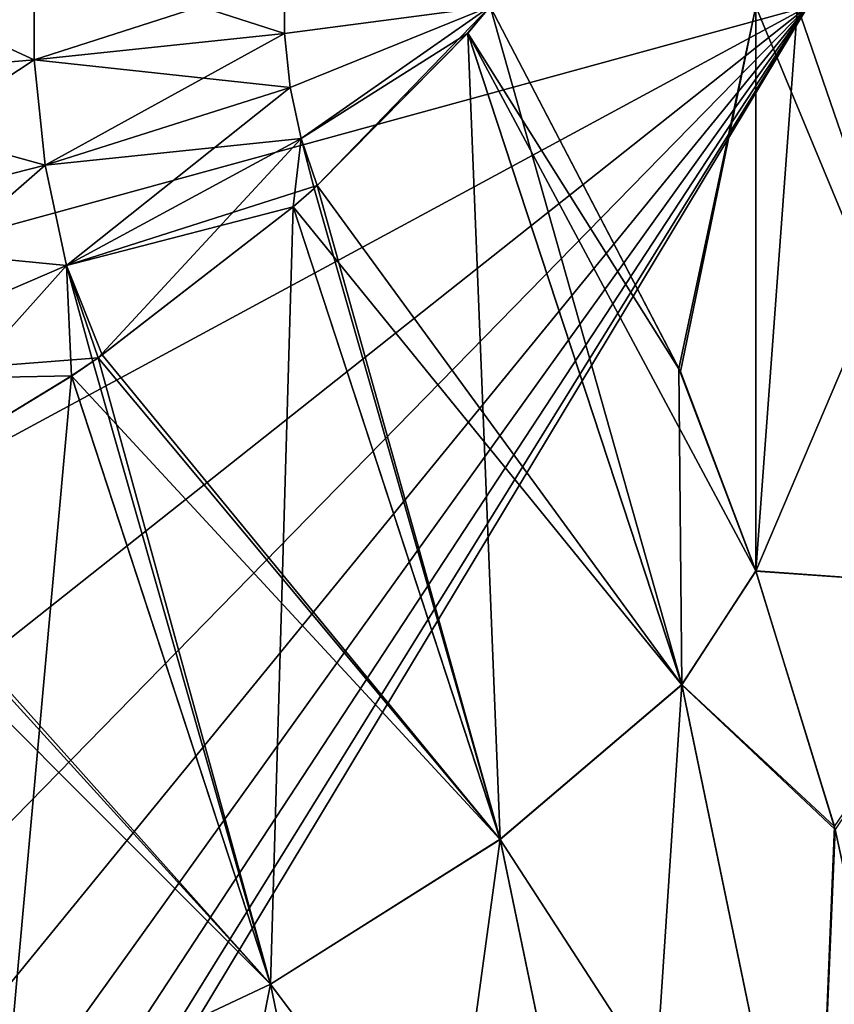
# Model space of a CAD drawing. Header units: millimetres. Extents: x -168 to 168, y -6 to 84.
# Tile 150 of 173: x 166.826 to 167.37, y 60.835 to 61.491. Entities that reach past the tile are written whole.
import ezdxf

# ---------------------------------------------------------------- set-up
doc = ezdxf.new("R2010")
doc.units = ezdxf.units.MM
doc.header["$LTSCALE"] = 65.185185
for name, color, linetype in [('305', 7, 'CONTINUOUS'), ('306', 7, 'CONTINUOUS'), ('307', 7, 'CONTINUOUS'), ('313', 7, 'CONTINUOUS'), ('320', 7, 'CONTINUOUS'), ('326', 7, 'CONTINUOUS'), ('339', 7, 'CONTINUOUS'), ('340', 7, 'CONTINUOUS'), ('341', 7, 'CONTINUOUS'), ('347', 7, 'CONTINUOUS'), ('354', 7, 'CONTINUOUS'), ('360', 7, 'CONTINUOUS')]:
    doc.layers.add(name, color=color, linetype=linetype)

msp = doc.modelspace()

# ---------------------------------------------------------------- linework, layer by layer
at = {"layer": '305', "linetype": 'Continuous'}
for points in [[(167.26787, 61.04798, -33.30232), (167.14024, 61.5, -33.07118), (167.12531, 61.48228, -33.05121), (167.26787, 61.04798, -33.30232)], [(167.14024, 61.5, -33.07118), (167.26787, 61.04798, -33.30232), (167.26598, 61.25877, -33.27219), (167.14024, 61.5, -33.07118)], [(167.14687, 60.94492, -33.17779), (167.12531, 61.48228, -33.05121), (167.02479, 61.38058, -32.9473), (167.14687, 60.94492, -33.17779)], [(167.26787, 61.04798, -33.30232), (167.12531, 61.48228, -33.05121), (167.14687, 60.94492, -33.17779), (167.26787, 61.04798, -33.30232)], [(167.02271, 61.37872, -32.94557), (167.14687, 60.94492, -33.17779), (167.02479, 61.38058, -32.9473), (167.02271, 61.37872, -32.94557)], [(167.00876, 61.36646, -32.93434), (167.14687, 60.94492, -33.17779), (167.02271, 61.37872, -32.94557), (167.00876, 61.36646, -32.93434)], [(166.99362, 60.84848, -33.07912), (167.00876, 61.36646, -32.93434), (166.87878, 61.26584, -32.85347), (166.99362, 60.84848, -33.07912)], [(167.14687, 60.94492, -33.17779), (167.00876, 61.36646, -32.93434), (166.99362, 60.84848, -33.07912), (167.14687, 60.94492, -33.17779)], [(166.861, 61.25366, -32.84515), (166.99362, 60.84848, -33.07912), (166.87519, 61.26336, -32.85175), (166.861, 61.25366, -32.84515)], [(166.87519, 61.26336, -32.85175), (166.99362, 60.84848, -33.07912), (166.87878, 61.26584, -32.85347), (166.87519, 61.26336, -32.85175)], [(167.26598, 61.25877, -33.27219), (167.26787, 61.04798, -33.30232), (167.31722, 61.1237, -33.37342), (167.26598, 61.25877, -33.27219)], [(166.81688, 60.76503, -33.01343), (166.861, 61.25366, -32.84515), (166.70896, 61.16125, -32.79434), (166.81688, 60.76503, -33.01343)], [(166.99362, 60.84848, -33.07912), (166.861, 61.25366, -32.84515), (166.81688, 60.76503, -33.01343), (166.99362, 60.84848, -33.07912)], [(167.31722, 61.1237, -33.37342), (167.26787, 61.04798, -33.30232), (167.36966, 60.95339, -33.49458), (167.31722, 61.1237, -33.37342)], [(167.23348, 60.52765, -33.4187), (167.26787, 61.04798, -33.30232), (167.14687, 60.94492, -33.17779), (167.23348, 60.52765, -33.4187)], [(167.35624, 60.62236, -33.54805), (167.26787, 61.04798, -33.30232), (167.23348, 60.52765, -33.4187), (167.35624, 60.62236, -33.54805)], [(167.26787, 61.04798, -33.30232), (167.35624, 60.62236, -33.54805), (167.36966, 60.95339, -33.49458), (167.26787, 61.04798, -33.30232)], [(167.36966, 60.95339, -33.49458), (167.35624, 60.62236, -33.54805), (167.4511, 60.58029, -33.74364), (167.36966, 60.95339, -33.49458)], [(167.07801, 60.44181, -33.31392), (167.14687, 60.94492, -33.17779), (166.99362, 60.84848, -33.07912), (167.07801, 60.44181, -33.31392)], [(167.23348, 60.52765, -33.4187), (167.14687, 60.94492, -33.17779), (167.07801, 60.44181, -33.31392), (167.23348, 60.52765, -33.4187)], [(166.89871, 60.37057, -33.24118), (166.99362, 60.84848, -33.07912), (166.81688, 60.76503, -33.01343), (166.89871, 60.37057, -33.24118)], [(167.07801, 60.44181, -33.31392), (166.99362, 60.84848, -33.07912), (166.89871, 60.37057, -33.24118), (167.07801, 60.44181, -33.31392)]]:
    msp.add_3dface(points, dxfattribs=at)
at = {"layer": '306', "linetype": 'Continuous'}
for points in [[(167.14024, 61.5, -41.92882), (167.31719, 61.5, -41.64377), (167.26694, 61.25659, -41.72608), (167.14024, 61.5, -41.92882)], [(167.31719, 61.5, -33.35623), (167.14024, 61.5, -33.07118), (167.26598, 61.25877, -33.27219), (167.31719, 61.5, -33.35623)], [(167.31719, 61.5, -33.35623), (167.26598, 61.25877, -33.27219), (167.31722, 61.1237, -33.37342), (167.31719, 61.5, -33.35623)], [(167.31719, 61.5, -41.64377), (167.31722, 61.12375, -41.62659), (167.26694, 61.25659, -41.72608), (167.31719, 61.5, -41.64377)], [(167.31719, 61.5, -41.64377), (167.47849, 61.11232, -41.28304), (167.31722, 61.12375, -41.62659), (167.31719, 61.5, -41.64377)], [(167.31719, 61.5, -41.64377), (167.34494, 61.5, -41.5913), (167.47849, 61.11232, -41.28304), (167.31719, 61.5, -41.64377)], [(167.34494, 61.5, -33.4087), (167.31719, 61.5, -33.35623), (167.31722, 61.1237, -33.37342), (167.34494, 61.5, -33.4087)], [(167.4776, 61.5, -33.69501), (167.34494, 61.5, -33.4087), (167.31722, 61.1237, -33.37342), (167.4776, 61.5, -33.69501)], [(167.4776, 61.5, -33.69501), (167.31722, 61.1237, -33.37342), (167.47849, 61.11238, -33.71695), (167.4776, 61.5, -33.69501)], [(167.34494, 61.5, -41.5913), (167.4776, 61.5, -41.30499), (167.47849, 61.11232, -41.28304), (167.34494, 61.5, -41.5913)], [(167.31722, 61.12375, -41.62659), (167.47849, 61.11232, -41.28304), (167.37023, 60.95134, -41.50396), (167.31722, 61.12375, -41.62659)], [(167.31722, 61.1237, -33.37342), (167.36966, 60.95339, -33.49458), (167.47849, 61.11238, -33.71695), (167.31722, 61.1237, -33.37342)]]:
    msp.add_3dface(points, dxfattribs=at)
at = {"layer": '307', "linetype": 'Continuous'}
for points in [[(167.14024, 61.5, -41.92882), (167.26694, 61.25659, -41.72608), (167.12521, 61.48217, -41.94892), (167.14024, 61.5, -41.92882)], [(167.12521, 61.48217, -41.94892), (167.26786, 61.04794, -41.69769), (167.02479, 61.38058, -42.0527), (167.12521, 61.48217, -41.94892)], [(167.26694, 61.25659, -41.72608), (167.31722, 61.12375, -41.62659), (167.12521, 61.48217, -41.94892), (167.26694, 61.25659, -41.72608)], [(167.31722, 61.12375, -41.62659), (167.26786, 61.04794, -41.69769), (167.12521, 61.48217, -41.94892), (167.31722, 61.12375, -41.62659)], [(167.26786, 61.04794, -41.69769), (167.00874, 61.36644, -42.06567), (167.02479, 61.38058, -42.0527), (167.26786, 61.04794, -41.69769)], [(167.00874, 61.36644, -42.06567), (167.14685, 60.94489, -41.82221), (166.88145, 61.2677, -42.14523), (167.00874, 61.36644, -42.06567)], [(167.14685, 60.94489, -41.82221), (167.00874, 61.36644, -42.06567), (167.26786, 61.04794, -41.69769), (167.14685, 60.94489, -41.82221)], [(167.14685, 60.94489, -41.82221), (166.8611, 61.25373, -42.15481), (166.87881, 61.26586, -42.14651), (167.14685, 60.94489, -41.82221)], [(166.88145, 61.2677, -42.14523), (167.14685, 60.94489, -41.82221), (166.87881, 61.26586, -42.14651), (166.88145, 61.2677, -42.14523)], [(166.8611, 61.25373, -42.15481), (166.99361, 60.84845, -41.92087), (166.71258, 61.16323, -42.20483), (166.8611, 61.25373, -42.15481)], [(166.99361, 60.84845, -41.92087), (166.8611, 61.25373, -42.15481), (167.14685, 60.94489, -41.82221), (166.99361, 60.84845, -41.92087)], [(166.71258, 61.16323, -42.20483), (166.99361, 60.84845, -41.92087), (166.70898, 61.16126, -42.20566), (166.71258, 61.16323, -42.20483)], [(166.99361, 60.84845, -41.92087), (166.69068, 61.15138, -42.20961), (166.70898, 61.16126, -42.20566), (166.99361, 60.84845, -41.92087)], [(166.81687, 60.76501, -41.98656), (166.69068, 61.15138, -42.20961), (166.99361, 60.84845, -41.92087), (166.81687, 60.76501, -41.98656)], [(167.31722, 61.12375, -41.62659), (167.37023, 60.95134, -41.50396), (167.26786, 61.04794, -41.69769), (167.31722, 61.12375, -41.62659)], [(167.35622, 60.62232, -41.45196), (167.14685, 60.94489, -41.82221), (167.26786, 61.04794, -41.69769), (167.35622, 60.62232, -41.45196)], [(167.37023, 60.95134, -41.50396), (167.35622, 60.62232, -41.45196), (167.26786, 61.04794, -41.69769), (167.37023, 60.95134, -41.50396)], [(167.37023, 60.95134, -41.50396), (167.45152, 60.57769, -41.25466), (167.35622, 60.62232, -41.45196), (167.37023, 60.95134, -41.50396)], [(167.23346, 60.52763, -41.58131), (166.99361, 60.84845, -41.92087), (167.14685, 60.94489, -41.82221), (167.23346, 60.52763, -41.58131)], [(167.23346, 60.52763, -41.58131), (167.14685, 60.94489, -41.82221), (167.35622, 60.62232, -41.45196), (167.23346, 60.52763, -41.58131)], [(167.07799, 60.44178, -41.68608), (166.81687, 60.76501, -41.98656), (166.99361, 60.84845, -41.92087), (167.07799, 60.44178, -41.68608)], [(167.07799, 60.44178, -41.68608), (166.99361, 60.84845, -41.92087), (167.23346, 60.52763, -41.58131), (167.07799, 60.44178, -41.68608)]]:
    msp.add_3dface(points, dxfattribs=at)
at = {"layer": '313', "linetype": 'Continuous'}
for points in [[(166.6472, 61.55155, -42.29163), (166.8361, 61.46437, -42.20594), (166.6472, 61.44845, -42.29163), (166.6472, 61.55155, -42.29163)], [(166.8361, 61.53563, -42.20594), (166.8361, 61.46437, -42.20594), (166.6472, 61.55155, -42.29163), (166.8361, 61.53563, -42.20594)], [(167.00301, 61.51817, -42.08301), (167.00301, 61.48183, -42.08301), (166.8361, 61.53563, -42.20594), (167.00301, 61.51817, -42.08301)], [(166.8361, 61.53563, -42.20594), (167.00301, 61.48183, -42.08301), (166.8361, 61.46437, -42.20594), (166.8361, 61.53563, -42.20594)], [(167.00301, 61.51817, -42.08301), (167.14024, 61.5, -41.92882), (167.00301, 61.48183, -42.08301), (167.00301, 61.51817, -42.08301)], [(167.00301, 61.48183, -42.08301), (167.14024, 61.5, -41.92882), (167.00674, 61.44605, -42.07782), (167.00301, 61.48183, -42.08301)], [(167.00674, 61.44605, -42.07782), (167.14024, 61.5, -41.92882), (167.01407, 61.41195, -42.06762), (167.00674, 61.44605, -42.07782)], [(167.14024, 61.5, -41.92882), (167.12521, 61.48217, -41.94892), (167.01407, 61.41195, -42.06762), (167.14024, 61.5, -41.92882)], [(167.00301, 61.48183, -42.08301), (167.00674, 61.44605, -42.07782), (166.8361, 61.46437, -42.20594), (167.00301, 61.48183, -42.08301)], [(167.12521, 61.48217, -41.94892), (167.02479, 61.38058, -42.0527), (167.01407, 61.41195, -42.06762), (167.12521, 61.48217, -41.94892)], [(166.8361, 61.46437, -42.20594), (166.8434, 61.39421, -42.19578), (166.6472, 61.44845, -42.29163), (166.8361, 61.46437, -42.20594)], [(166.8361, 61.46437, -42.20594), (167.00674, 61.44605, -42.07782), (166.8434, 61.39421, -42.19578), (166.8361, 61.46437, -42.20594)], [(166.6472, 61.44845, -42.29163), (166.8434, 61.39421, -42.19578), (166.65777, 61.34696, -42.27692), (166.6472, 61.44845, -42.29163)], [(167.00674, 61.44605, -42.07782), (167.01407, 61.41195, -42.06762), (166.8434, 61.39421, -42.19578), (167.00674, 61.44605, -42.07782)], [(166.8434, 61.39421, -42.19578), (167.01407, 61.41195, -42.06762), (166.85779, 61.32735, -42.17576), (166.8434, 61.39421, -42.19578)], [(167.01407, 61.41195, -42.06762), (167.02479, 61.38058, -42.0527), (166.85779, 61.32735, -42.17576), (167.01407, 61.41195, -42.06762)], [(166.8434, 61.39421, -42.19578), (166.85779, 61.32735, -42.17576), (166.65777, 61.34696, -42.27692), (166.8434, 61.39421, -42.19578)], [(167.02479, 61.38058, -42.0527), (167.00874, 61.36644, -42.06567), (166.85779, 61.32735, -42.17576), (167.02479, 61.38058, -42.0527)], [(167.00874, 61.36644, -42.06567), (166.88145, 61.2677, -42.14523), (166.85779, 61.32735, -42.17576), (167.00874, 61.36644, -42.06567)], [(166.65777, 61.34696, -42.27692), (166.85779, 61.32735, -42.17576), (166.67857, 61.25022, -42.24797), (166.65777, 61.34696, -42.27692)], [(166.85779, 61.32735, -42.17576), (166.87881, 61.26586, -42.14651), (166.67857, 61.25022, -42.24797), (166.85779, 61.32735, -42.17576)], [(166.88145, 61.2677, -42.14523), (166.87881, 61.26586, -42.14651), (166.85779, 61.32735, -42.17576), (166.88145, 61.2677, -42.14523)], [(166.87881, 61.26586, -42.14651), (166.8611, 61.25373, -42.15481), (166.67857, 61.25022, -42.24797), (166.87881, 61.26586, -42.14651)], [(166.8611, 61.25373, -42.15481), (166.71258, 61.16323, -42.20483), (166.67857, 61.25022, -42.24797), (166.8611, 61.25373, -42.15481)]]:
    msp.add_3dface(points, dxfattribs=at)
at = {"layer": '320', "linetype": 'Continuous'}
for points in [[(166.6472, 61.44845, -32.70837), (166.8361, 61.53563, -32.79406), (166.6472, 61.55155, -32.70837), (166.6472, 61.44845, -32.70837)], [(166.8361, 61.46437, -32.79406), (166.8361, 61.53563, -32.79406), (166.6472, 61.44845, -32.70837), (166.8361, 61.46437, -32.79406)], [(166.8361, 61.46437, -32.79406), (167.00301, 61.51817, -32.91699), (166.8361, 61.53563, -32.79406), (166.8361, 61.46437, -32.79406)], [(167.00301, 61.48183, -32.91699), (167.00301, 61.51817, -32.91699), (166.8361, 61.46437, -32.79406), (167.00301, 61.48183, -32.91699)], [(167.00301, 61.48183, -32.91699), (167.14024, 61.5, -33.07118), (167.00301, 61.51817, -32.91699), (167.00301, 61.48183, -32.91699)], [(167.00674, 61.44605, -32.92218), (167.14024, 61.5, -33.07118), (167.00301, 61.48183, -32.91699), (167.00674, 61.44605, -32.92218)], [(167.01407, 61.41195, -32.93238), (167.14024, 61.5, -33.07118), (167.00674, 61.44605, -32.92218), (167.01407, 61.41195, -32.93238)], [(167.02479, 61.38058, -32.9473), (167.14024, 61.5, -33.07118), (167.01407, 61.41195, -32.93238), (167.02479, 61.38058, -32.9473)], [(167.12531, 61.48228, -33.05121), (167.14024, 61.5, -33.07118), (167.02479, 61.38058, -32.9473), (167.12531, 61.48228, -33.05121)], [(166.8434, 61.39422, -32.80422), (167.00301, 61.48183, -32.91699), (166.8361, 61.46437, -32.79406), (166.8434, 61.39422, -32.80422)], [(167.00674, 61.44605, -32.92218), (167.00301, 61.48183, -32.91699), (166.8434, 61.39422, -32.80422), (167.00674, 61.44605, -32.92218)], [(166.65777, 61.34696, -32.72308), (166.8361, 61.46437, -32.79406), (166.6472, 61.44845, -32.70837), (166.65777, 61.34696, -32.72308)], [(166.8434, 61.39422, -32.80422), (166.8361, 61.46437, -32.79406), (166.65777, 61.34696, -32.72308), (166.8434, 61.39422, -32.80422)], [(166.85778, 61.32735, -32.82424), (167.00674, 61.44605, -32.92218), (166.8434, 61.39422, -32.80422), (166.85778, 61.32735, -32.82424)], [(167.01407, 61.41195, -32.93238), (167.00674, 61.44605, -32.92218), (166.85778, 61.32735, -32.82424), (167.01407, 61.41195, -32.93238)], [(166.87878, 61.26584, -32.85347), (167.01407, 61.41195, -32.93238), (166.85778, 61.32735, -32.82424), (166.87878, 61.26584, -32.85347)], [(166.87878, 61.26584, -32.85347), (167.00876, 61.36646, -32.93434), (167.01407, 61.41195, -32.93238), (166.87878, 61.26584, -32.85347)], [(167.00876, 61.36646, -32.93434), (167.02271, 61.37872, -32.94557), (167.01407, 61.41195, -32.93238), (167.00876, 61.36646, -32.93434)], [(167.02271, 61.37872, -32.94557), (167.02479, 61.38058, -32.9473), (167.01407, 61.41195, -32.93238), (167.02271, 61.37872, -32.94557)], [(166.67857, 61.25023, -32.75203), (166.8434, 61.39422, -32.80422), (166.65777, 61.34696, -32.72308), (166.67857, 61.25023, -32.75203)], [(166.85778, 61.32735, -32.82424), (166.8434, 61.39422, -32.80422), (166.67857, 61.25023, -32.75203), (166.85778, 61.32735, -32.82424)], [(166.70896, 61.16125, -32.79434), (166.85778, 61.32735, -32.82424), (166.67857, 61.25023, -32.75203), (166.70896, 61.16125, -32.79434)], [(166.70896, 61.16125, -32.79434), (166.861, 61.25366, -32.84515), (166.85778, 61.32735, -32.82424), (166.70896, 61.16125, -32.79434)], [(166.87519, 61.26336, -32.85175), (166.87878, 61.26584, -32.85347), (166.85778, 61.32735, -32.82424), (166.87519, 61.26336, -32.85175)], [(166.861, 61.25366, -32.84515), (166.87519, 61.26336, -32.85175), (166.85778, 61.32735, -32.82424), (166.861, 61.25366, -32.84515)]]:
    msp.add_3dface(points, dxfattribs=at)
at = {"layer": '326', "linetype": 'Continuous'}
for points in [[(166, 61.12966, -35.28069), (166, 61.5, -35.25), (167.35194, 61.5, -37.5), (166, 61.12966, -35.28069)], [(166, 60.76943, -35.37191), (166, 61.12966, -35.28069), (167.35194, 61.5, -37.5), (166, 60.76943, -35.37191)], [(166, 60.42912, -35.52118), (166, 60.76943, -35.37191), (167.35194, 61.5, -37.5), (166, 60.42912, -35.52118)], [(166, 61.5, -39.75), (166, 61.12966, -39.71931), (167.35194, 61.5, -37.5), (166, 61.5, -39.75)], [(166, 61.12966, -39.71931), (166, 60.76943, -39.62809), (167.35194, 61.5, -37.5), (166, 61.12966, -39.71931)], [(166, 60.76943, -39.62809), (166, 60.42912, -39.47882), (167.35194, 61.5, -37.5), (166, 60.76943, -39.62809)], [(166, 60.42912, -39.47882), (166, 60.11802, -39.27557), (167.35194, 61.5, -37.5), (166, 60.42912, -39.47882)], [(166, 60.11802, -39.27557), (166, 59.84462, -39.02388), (167.35194, 61.5, -37.5), (166, 60.11802, -39.27557)], [(166, 59.84462, -39.02388), (166, 59.61638, -38.73063), (167.35194, 61.5, -37.5), (166, 59.84462, -39.02388)], [(166, 59.61638, -38.73063), (166, 59.43951, -38.40381), (167.35194, 61.5, -37.5), (166, 59.61638, -38.73063)], [(166, 59.43951, -38.40381), (166, 59.31885, -38.05234), (167.35194, 61.5, -37.5), (166, 59.43951, -38.40381)], [(166, 60.11802, -35.72443), (166, 60.42912, -35.52118), (167.35194, 61.5, -37.5), (166, 60.11802, -35.72443)], [(166, 59.84462, -35.97612), (166, 60.11802, -35.72443), (167.35194, 61.5, -37.5), (166, 59.84462, -35.97612)], [(166, 59.61638, -36.26937), (166, 59.84462, -35.97612), (167.35194, 61.5, -37.5), (166, 59.61638, -36.26937)], [(166, 59.43951, -36.59619), (166, 59.61638, -36.26937), (167.35194, 61.5, -37.5), (166, 59.43951, -36.59619)], [(166, 59.31885, -36.94766), (166, 59.43951, -36.59619), (167.35194, 61.5, -37.5), (166, 59.31885, -36.94766)], [(166, 59.25768, -37.3142), (166, 59.31885, -36.94766), (167.35194, 61.5, -37.5), (166, 59.25768, -37.3142)], [(166, 59.25768, -37.6858), (166, 59.25768, -37.3142), (167.35194, 61.5, -37.5), (166, 59.25768, -37.6858)], [(166, 59.31885, -38.05234), (166, 59.25768, -37.6858), (167.35194, 61.5, -37.5), (166, 59.31885, -38.05234)]]:
    msp.add_3dface(points, dxfattribs=at)
at = {"layer": '339', "linetype": 'Continuous'}
for points in [[(167.26787, 61.04798, 41.69768), (167.14024, 61.5, 41.92882), (167.12531, 61.48228, 41.94879), (167.26787, 61.04798, 41.69768)], [(167.14024, 61.5, 41.92882), (167.26787, 61.04798, 41.69768), (167.26598, 61.25877, 41.72781), (167.14024, 61.5, 41.92882)], [(167.14687, 60.94492, 41.82221), (167.12531, 61.48228, 41.94879), (167.02479, 61.38058, 42.0527), (167.14687, 60.94492, 41.82221)], [(167.26787, 61.04798, 41.69768), (167.12531, 61.48228, 41.94879), (167.14687, 60.94492, 41.82221), (167.26787, 61.04798, 41.69768)], [(167.02271, 61.37872, 42.05443), (167.14687, 60.94492, 41.82221), (167.02479, 61.38058, 42.0527), (167.02271, 61.37872, 42.05443)], [(167.00876, 61.36646, 42.06566), (167.14687, 60.94492, 41.82221), (167.02271, 61.37872, 42.05443), (167.00876, 61.36646, 42.06566)], [(166.99362, 60.84848, 41.92088), (167.00876, 61.36646, 42.06566), (166.87878, 61.26584, 42.14653), (166.99362, 60.84848, 41.92088)], [(167.14687, 60.94492, 41.82221), (167.00876, 61.36646, 42.06566), (166.99362, 60.84848, 41.92088), (167.14687, 60.94492, 41.82221)], [(166.861, 61.25366, 42.15485), (166.99362, 60.84848, 41.92088), (166.87519, 61.26336, 42.14825), (166.861, 61.25366, 42.15485)], [(166.87519, 61.26336, 42.14825), (166.99362, 60.84848, 41.92088), (166.87878, 61.26584, 42.14653), (166.87519, 61.26336, 42.14825)], [(167.26598, 61.25877, 41.72781), (167.26787, 61.04798, 41.69768), (167.31722, 61.1237, 41.62658), (167.26598, 61.25877, 41.72781)], [(166.81688, 60.76503, 41.98657), (166.861, 61.25366, 42.15485), (166.70896, 61.16125, 42.20566), (166.81688, 60.76503, 41.98657)], [(166.99362, 60.84848, 41.92088), (166.861, 61.25366, 42.15485), (166.81688, 60.76503, 41.98657), (166.99362, 60.84848, 41.92088)], [(167.31722, 61.1237, 41.62658), (167.26787, 61.04798, 41.69768), (167.36966, 60.95339, 41.50542), (167.31722, 61.1237, 41.62658)], [(167.23348, 60.52765, 41.5813), (167.26787, 61.04798, 41.69768), (167.14687, 60.94492, 41.82221), (167.23348, 60.52765, 41.5813)], [(167.35624, 60.62236, 41.45195), (167.26787, 61.04798, 41.69768), (167.23348, 60.52765, 41.5813), (167.35624, 60.62236, 41.45195)], [(167.26787, 61.04798, 41.69768), (167.35624, 60.62236, 41.45195), (167.36966, 60.95339, 41.50542), (167.26787, 61.04798, 41.69768)], [(167.36966, 60.95339, 41.50542), (167.35624, 60.62236, 41.45195), (167.4511, 60.58029, 41.25636), (167.36966, 60.95339, 41.50542)], [(167.07801, 60.44181, 41.68608), (167.14687, 60.94492, 41.82221), (166.99362, 60.84848, 41.92088), (167.07801, 60.44181, 41.68608)], [(167.23348, 60.52765, 41.5813), (167.14687, 60.94492, 41.82221), (167.07801, 60.44181, 41.68608), (167.23348, 60.52765, 41.5813)], [(166.89871, 60.37057, 41.75882), (166.99362, 60.84848, 41.92088), (166.81688, 60.76503, 41.98657), (166.89871, 60.37057, 41.75882)], [(167.07801, 60.44181, 41.68608), (166.99362, 60.84848, 41.92088), (166.89871, 60.37057, 41.75882), (167.07801, 60.44181, 41.68608)]]:
    msp.add_3dface(points, dxfattribs=at)
at = {"layer": '340', "linetype": 'Continuous'}
for points in [[(167.14024, 61.5, 33.07118), (167.31719, 61.5, 33.35623), (167.26694, 61.25659, 33.27392), (167.14024, 61.5, 33.07118)], [(167.31719, 61.5, 41.64377), (167.14024, 61.5, 41.92882), (167.26598, 61.25877, 41.72781), (167.31719, 61.5, 41.64377)], [(167.31719, 61.5, 41.64377), (167.26598, 61.25877, 41.72781), (167.31722, 61.1237, 41.62658), (167.31719, 61.5, 41.64377)], [(167.31719, 61.5, 33.35623), (167.31722, 61.12375, 33.37341), (167.26694, 61.25659, 33.27392), (167.31719, 61.5, 33.35623)], [(167.31719, 61.5, 33.35623), (167.47849, 61.11232, 33.71696), (167.31722, 61.12375, 33.37341), (167.31719, 61.5, 33.35623)], [(167.31719, 61.5, 33.35623), (167.34494, 61.5, 33.4087), (167.47849, 61.11232, 33.71696), (167.31719, 61.5, 33.35623)], [(167.34494, 61.5, 41.5913), (167.31719, 61.5, 41.64377), (167.31722, 61.1237, 41.62658), (167.34494, 61.5, 41.5913)], [(167.4776, 61.5, 41.30499), (167.34494, 61.5, 41.5913), (167.31722, 61.1237, 41.62658), (167.4776, 61.5, 41.30499)], [(167.4776, 61.5, 41.30499), (167.31722, 61.1237, 41.62658), (167.47849, 61.11238, 41.28305), (167.4776, 61.5, 41.30499)], [(167.34494, 61.5, 33.4087), (167.4776, 61.5, 33.69501), (167.47849, 61.11232, 33.71696), (167.34494, 61.5, 33.4087)], [(167.31722, 61.12375, 33.37341), (167.47849, 61.11232, 33.71696), (167.37023, 60.95134, 33.49604), (167.31722, 61.12375, 33.37341)], [(167.31722, 61.1237, 41.62658), (167.36966, 60.95339, 41.50542), (167.47849, 61.11238, 41.28305), (167.31722, 61.1237, 41.62658)]]:
    msp.add_3dface(points, dxfattribs=at)
at = {"layer": '341', "linetype": 'Continuous'}
for points in [[(167.14024, 61.5, 33.07118), (167.26694, 61.25659, 33.27392), (167.12521, 61.48217, 33.05108), (167.14024, 61.5, 33.07118)], [(167.12521, 61.48217, 33.05108), (167.26786, 61.04794, 33.30231), (167.02479, 61.38058, 32.9473), (167.12521, 61.48217, 33.05108)], [(167.26694, 61.25659, 33.27392), (167.31722, 61.12375, 33.37341), (167.12521, 61.48217, 33.05108), (167.26694, 61.25659, 33.27392)], [(167.31722, 61.12375, 33.37341), (167.26786, 61.04794, 33.30231), (167.12521, 61.48217, 33.05108), (167.31722, 61.12375, 33.37341)], [(167.26786, 61.04794, 33.30231), (167.00874, 61.36644, 32.93433), (167.02479, 61.38058, 32.9473), (167.26786, 61.04794, 33.30231)], [(167.00874, 61.36644, 32.93433), (167.14685, 60.94489, 33.17779), (166.88145, 61.2677, 32.85477), (167.00874, 61.36644, 32.93433)], [(167.14685, 60.94489, 33.17779), (167.00874, 61.36644, 32.93433), (167.26786, 61.04794, 33.30231), (167.14685, 60.94489, 33.17779)], [(167.14685, 60.94489, 33.17779), (166.8611, 61.25373, 32.84519), (166.87881, 61.26586, 32.85349), (167.14685, 60.94489, 33.17779)], [(166.88145, 61.2677, 32.85477), (167.14685, 60.94489, 33.17779), (166.87881, 61.26586, 32.85349), (166.88145, 61.2677, 32.85477)], [(166.8611, 61.25373, 32.84519), (166.99361, 60.84845, 33.07913), (166.71258, 61.16323, 32.79517), (166.8611, 61.25373, 32.84519)], [(166.99361, 60.84845, 33.07913), (166.8611, 61.25373, 32.84519), (167.14685, 60.94489, 33.17779), (166.99361, 60.84845, 33.07913)], [(166.71258, 61.16323, 32.79517), (166.99361, 60.84845, 33.07913), (166.70898, 61.16126, 32.79434), (166.71258, 61.16323, 32.79517)], [(166.99361, 60.84845, 33.07913), (166.69068, 61.15138, 32.79039), (166.70898, 61.16126, 32.79434), (166.99361, 60.84845, 33.07913)], [(166.81687, 60.76501, 33.01344), (166.69068, 61.15138, 32.79039), (166.99361, 60.84845, 33.07913), (166.81687, 60.76501, 33.01344)], [(167.31722, 61.12375, 33.37341), (167.37023, 60.95134, 33.49604), (167.26786, 61.04794, 33.30231), (167.31722, 61.12375, 33.37341)], [(167.35622, 60.62232, 33.54804), (167.14685, 60.94489, 33.17779), (167.26786, 61.04794, 33.30231), (167.35622, 60.62232, 33.54804)], [(167.37023, 60.95134, 33.49604), (167.35622, 60.62232, 33.54804), (167.26786, 61.04794, 33.30231), (167.37023, 60.95134, 33.49604)], [(167.37023, 60.95134, 33.49604), (167.45152, 60.57769, 33.74534), (167.35622, 60.62232, 33.54804), (167.37023, 60.95134, 33.49604)], [(167.23346, 60.52763, 33.41869), (166.99361, 60.84845, 33.07913), (167.14685, 60.94489, 33.17779), (167.23346, 60.52763, 33.41869)], [(167.23346, 60.52763, 33.41869), (167.14685, 60.94489, 33.17779), (167.35622, 60.62232, 33.54804), (167.23346, 60.52763, 33.41869)], [(167.07799, 60.44178, 33.31392), (166.81687, 60.76501, 33.01344), (166.99361, 60.84845, 33.07913), (167.07799, 60.44178, 33.31392)], [(167.07799, 60.44178, 33.31392), (166.99361, 60.84845, 33.07913), (167.23346, 60.52763, 33.41869), (167.07799, 60.44178, 33.31392)]]:
    msp.add_3dface(points, dxfattribs=at)
at = {"layer": '347', "linetype": 'Continuous'}
for points in [[(166.6472, 61.55155, 32.70837), (166.8361, 61.46437, 32.79406), (166.6472, 61.44845, 32.70837), (166.6472, 61.55155, 32.70837)], [(166.8361, 61.53563, 32.79406), (166.8361, 61.46437, 32.79406), (166.6472, 61.55155, 32.70837), (166.8361, 61.53563, 32.79406)], [(167.00301, 61.51817, 32.91699), (167.00301, 61.48183, 32.91699), (166.8361, 61.53563, 32.79406), (167.00301, 61.51817, 32.91699)], [(166.8361, 61.53563, 32.79406), (167.00301, 61.48183, 32.91699), (166.8361, 61.46437, 32.79406), (166.8361, 61.53563, 32.79406)], [(167.00301, 61.51817, 32.91699), (167.14024, 61.5, 33.07118), (167.00301, 61.48183, 32.91699), (167.00301, 61.51817, 32.91699)], [(167.00301, 61.48183, 32.91699), (167.14024, 61.5, 33.07118), (167.00674, 61.44605, 32.92218), (167.00301, 61.48183, 32.91699)], [(167.00674, 61.44605, 32.92218), (167.14024, 61.5, 33.07118), (167.01407, 61.41195, 32.93238), (167.00674, 61.44605, 32.92218)], [(167.14024, 61.5, 33.07118), (167.12521, 61.48217, 33.05108), (167.01407, 61.41195, 32.93238), (167.14024, 61.5, 33.07118)], [(167.00301, 61.48183, 32.91699), (167.00674, 61.44605, 32.92218), (166.8361, 61.46437, 32.79406), (167.00301, 61.48183, 32.91699)], [(167.12521, 61.48217, 33.05108), (167.02479, 61.38058, 32.9473), (167.01407, 61.41195, 32.93238), (167.12521, 61.48217, 33.05108)], [(166.8361, 61.46437, 32.79406), (166.8434, 61.39421, 32.80422), (166.6472, 61.44845, 32.70837), (166.8361, 61.46437, 32.79406)], [(166.8361, 61.46437, 32.79406), (167.00674, 61.44605, 32.92218), (166.8434, 61.39421, 32.80422), (166.8361, 61.46437, 32.79406)], [(166.6472, 61.44845, 32.70837), (166.8434, 61.39421, 32.80422), (166.65777, 61.34696, 32.72308), (166.6472, 61.44845, 32.70837)], [(167.00674, 61.44605, 32.92218), (167.01407, 61.41195, 32.93238), (166.8434, 61.39421, 32.80422), (167.00674, 61.44605, 32.92218)], [(166.8434, 61.39421, 32.80422), (167.01407, 61.41195, 32.93238), (166.85779, 61.32735, 32.82424), (166.8434, 61.39421, 32.80422)], [(167.01407, 61.41195, 32.93238), (167.02479, 61.38058, 32.9473), (166.85779, 61.32735, 32.82424), (167.01407, 61.41195, 32.93238)], [(166.8434, 61.39421, 32.80422), (166.85779, 61.32735, 32.82424), (166.65777, 61.34696, 32.72308), (166.8434, 61.39421, 32.80422)], [(167.02479, 61.38058, 32.9473), (167.00874, 61.36644, 32.93433), (166.85779, 61.32735, 32.82424), (167.02479, 61.38058, 32.9473)], [(167.00874, 61.36644, 32.93433), (166.88145, 61.2677, 32.85477), (166.85779, 61.32735, 32.82424), (167.00874, 61.36644, 32.93433)], [(166.65777, 61.34696, 32.72308), (166.85779, 61.32735, 32.82424), (166.67857, 61.25022, 32.75203), (166.65777, 61.34696, 32.72308)], [(166.85779, 61.32735, 32.82424), (166.87881, 61.26586, 32.85349), (166.67857, 61.25022, 32.75203), (166.85779, 61.32735, 32.82424)], [(166.88145, 61.2677, 32.85477), (166.87881, 61.26586, 32.85349), (166.85779, 61.32735, 32.82424), (166.88145, 61.2677, 32.85477)], [(166.87881, 61.26586, 32.85349), (166.8611, 61.25373, 32.84519), (166.67857, 61.25022, 32.75203), (166.87881, 61.26586, 32.85349)], [(166.8611, 61.25373, 32.84519), (166.71258, 61.16323, 32.79517), (166.67857, 61.25022, 32.75203), (166.8611, 61.25373, 32.84519)]]:
    msp.add_3dface(points, dxfattribs=at)
at = {"layer": '354', "linetype": 'Continuous'}
for points in [[(166.6472, 61.44845, 42.29163), (166.8361, 61.53563, 42.20594), (166.6472, 61.55155, 42.29163), (166.6472, 61.44845, 42.29163)], [(166.8361, 61.46437, 42.20594), (166.8361, 61.53563, 42.20594), (166.6472, 61.44845, 42.29163), (166.8361, 61.46437, 42.20594)], [(166.8361, 61.46437, 42.20594), (167.00301, 61.51817, 42.08301), (166.8361, 61.53563, 42.20594), (166.8361, 61.46437, 42.20594)], [(167.00301, 61.48183, 42.08301), (167.00301, 61.51817, 42.08301), (166.8361, 61.46437, 42.20594), (167.00301, 61.48183, 42.08301)], [(167.00301, 61.48183, 42.08301), (167.14024, 61.5, 41.92882), (167.00301, 61.51817, 42.08301), (167.00301, 61.48183, 42.08301)], [(167.00674, 61.44605, 42.07782), (167.14024, 61.5, 41.92882), (167.00301, 61.48183, 42.08301), (167.00674, 61.44605, 42.07782)], [(167.01407, 61.41195, 42.06762), (167.14024, 61.5, 41.92882), (167.00674, 61.44605, 42.07782), (167.01407, 61.41195, 42.06762)], [(167.02479, 61.38058, 42.0527), (167.14024, 61.5, 41.92882), (167.01407, 61.41195, 42.06762), (167.02479, 61.38058, 42.0527)], [(167.12531, 61.48228, 41.94879), (167.14024, 61.5, 41.92882), (167.02479, 61.38058, 42.0527), (167.12531, 61.48228, 41.94879)], [(166.8434, 61.39422, 42.19578), (167.00301, 61.48183, 42.08301), (166.8361, 61.46437, 42.20594), (166.8434, 61.39422, 42.19578)], [(167.00674, 61.44605, 42.07782), (167.00301, 61.48183, 42.08301), (166.8434, 61.39422, 42.19578), (167.00674, 61.44605, 42.07782)], [(166.65777, 61.34696, 42.27692), (166.8361, 61.46437, 42.20594), (166.6472, 61.44845, 42.29163), (166.65777, 61.34696, 42.27692)], [(166.8434, 61.39422, 42.19578), (166.8361, 61.46437, 42.20594), (166.65777, 61.34696, 42.27692), (166.8434, 61.39422, 42.19578)], [(166.85778, 61.32735, 42.17576), (167.00674, 61.44605, 42.07782), (166.8434, 61.39422, 42.19578), (166.85778, 61.32735, 42.17576)], [(167.01407, 61.41195, 42.06762), (167.00674, 61.44605, 42.07782), (166.85778, 61.32735, 42.17576), (167.01407, 61.41195, 42.06762)], [(166.87878, 61.26584, 42.14653), (167.01407, 61.41195, 42.06762), (166.85778, 61.32735, 42.17576), (166.87878, 61.26584, 42.14653)], [(166.87878, 61.26584, 42.14653), (167.00876, 61.36646, 42.06566), (167.01407, 61.41195, 42.06762), (166.87878, 61.26584, 42.14653)], [(167.00876, 61.36646, 42.06566), (167.02271, 61.37872, 42.05443), (167.01407, 61.41195, 42.06762), (167.00876, 61.36646, 42.06566)], [(167.02271, 61.37872, 42.05443), (167.02479, 61.38058, 42.0527), (167.01407, 61.41195, 42.06762), (167.02271, 61.37872, 42.05443)], [(166.67857, 61.25023, 42.24797), (166.8434, 61.39422, 42.19578), (166.65777, 61.34696, 42.27692), (166.67857, 61.25023, 42.24797)], [(166.85778, 61.32735, 42.17576), (166.8434, 61.39422, 42.19578), (166.67857, 61.25023, 42.24797), (166.85778, 61.32735, 42.17576)], [(166.70896, 61.16125, 42.20566), (166.85778, 61.32735, 42.17576), (166.67857, 61.25023, 42.24797), (166.70896, 61.16125, 42.20566)], [(166.70896, 61.16125, 42.20566), (166.861, 61.25366, 42.15485), (166.85778, 61.32735, 42.17576), (166.70896, 61.16125, 42.20566)], [(166.87519, 61.26336, 42.14825), (166.87878, 61.26584, 42.14653), (166.85778, 61.32735, 42.17576), (166.87519, 61.26336, 42.14825)], [(166.861, 61.25366, 42.15485), (166.87519, 61.26336, 42.14825), (166.85778, 61.32735, 42.17576), (166.861, 61.25366, 42.15485)]]:
    msp.add_3dface(points, dxfattribs=at)
at = {"layer": '360', "linetype": 'Continuous'}
for points in [[(166, 61.12966, 39.71931), (166, 61.5, 39.75), (167.35194, 61.5, 37.5), (166, 61.12966, 39.71931)], [(166, 60.76943, 39.62809), (166, 61.12966, 39.71931), (167.35194, 61.5, 37.5), (166, 60.76943, 39.62809)], [(166, 60.42912, 39.47882), (166, 60.76943, 39.62809), (167.35194, 61.5, 37.5), (166, 60.42912, 39.47882)], [(166, 61.5, 35.25), (166, 61.12966, 35.28069), (167.35194, 61.5, 37.5), (166, 61.5, 35.25)], [(166, 61.12966, 35.28069), (166, 60.76943, 35.37191), (167.35194, 61.5, 37.5), (166, 61.12966, 35.28069)], [(166, 60.76943, 35.37191), (166, 60.42912, 35.52118), (167.35194, 61.5, 37.5), (166, 60.76943, 35.37191)], [(166, 60.42912, 35.52118), (166, 60.11802, 35.72443), (167.35194, 61.5, 37.5), (166, 60.42912, 35.52118)], [(166, 60.11802, 35.72443), (166, 59.84462, 35.97612), (167.35194, 61.5, 37.5), (166, 60.11802, 35.72443)], [(166, 59.84462, 35.97612), (166, 59.61638, 36.26937), (167.35194, 61.5, 37.5), (166, 59.84462, 35.97612)], [(166, 59.61638, 36.26937), (166, 59.43951, 36.59619), (167.35194, 61.5, 37.5), (166, 59.61638, 36.26937)], [(166, 59.43951, 36.59619), (166, 59.31885, 36.94766), (167.35194, 61.5, 37.5), (166, 59.43951, 36.59619)], [(166, 60.11802, 39.27557), (166, 60.42912, 39.47882), (167.35194, 61.5, 37.5), (166, 60.11802, 39.27557)], [(166, 59.84462, 39.02388), (166, 60.11802, 39.27557), (167.35194, 61.5, 37.5), (166, 59.84462, 39.02388)], [(166, 59.61638, 38.73063), (166, 59.84462, 39.02388), (167.35194, 61.5, 37.5), (166, 59.61638, 38.73063)], [(166, 59.43951, 38.40381), (166, 59.61638, 38.73063), (167.35194, 61.5, 37.5), (166, 59.43951, 38.40381)], [(166, 59.31885, 38.05234), (166, 59.43951, 38.40381), (167.35194, 61.5, 37.5), (166, 59.31885, 38.05234)], [(166, 59.25768, 37.6858), (166, 59.31885, 38.05234), (167.35194, 61.5, 37.5), (166, 59.25768, 37.6858)], [(166, 59.25768, 37.3142), (166, 59.25768, 37.6858), (167.35194, 61.5, 37.5), (166, 59.25768, 37.3142)], [(166, 59.31885, 36.94766), (166, 59.25768, 37.3142), (167.35194, 61.5, 37.5), (166, 59.31885, 36.94766)]]:
    msp.add_3dface(points, dxfattribs=at)

doc.saveas('drawing.dxf')
